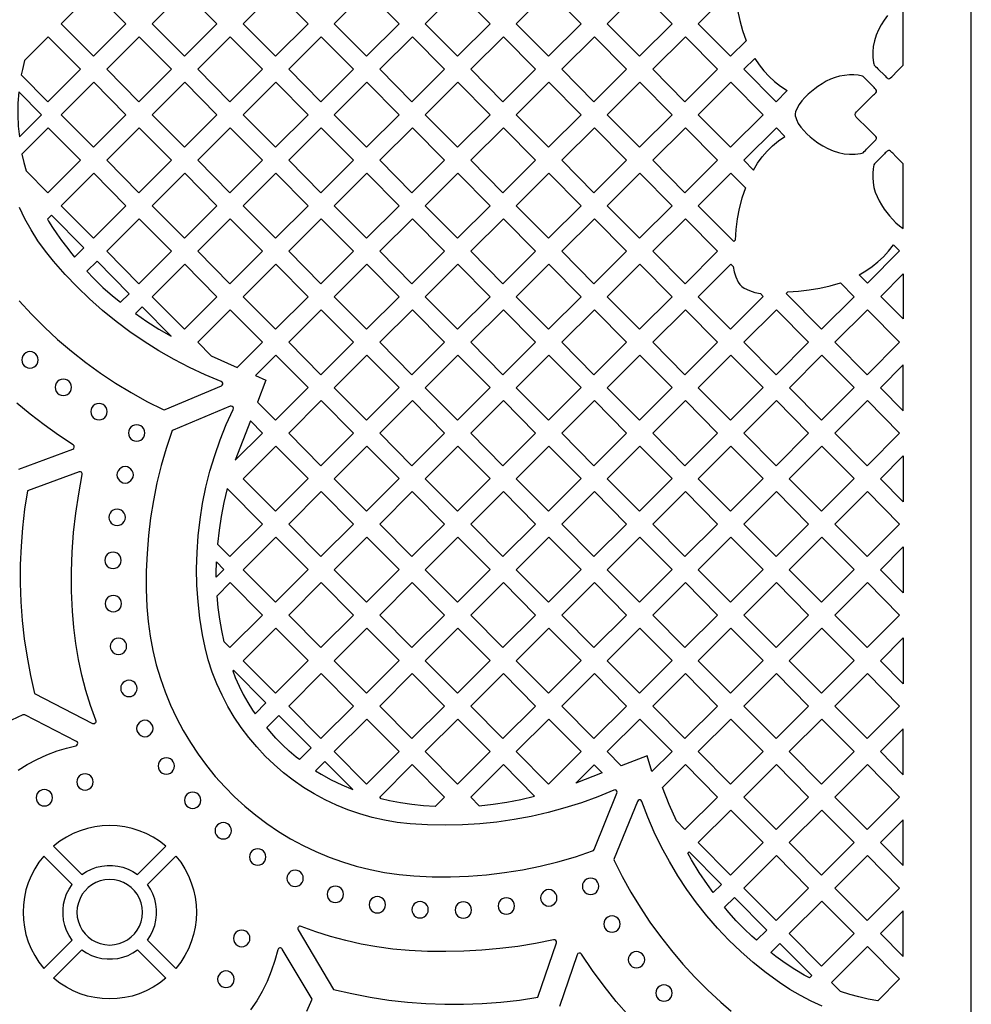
# Model space of a CAD drawing. Header units: millimetres. Extents: x -1176 to 822, y -1617 to -119.
# Tile 83 of 113: x 626 to 822, y -1379 to -1177. Entities that reach past the tile are written whole.
import ezdxf

# ---------------------------------------------------------------- set-up
doc = ezdxf.new("R2010")
doc.units = ezdxf.units.MM
doc.layers.add('pattern', color=5, linetype='Continuous')

msp = doc.modelspace()

# ---------------------------------------------------------------- linework, layer by layer
at = {"layer": 'pattern'}
for points in [[(-1176, -1616.8), (822, -1616.8), (822, -118.96), (-1176, -118.96)], [(641.6, -1184.05), (648.29, -1177.36), (641.68, -1170.68), (634.98, -1177.38)], [(660.38, -1170.68), (653.68, -1177.38), (660.3, -1184.05), (666.99, -1177.36)], [(685.7, -1177.36), (679.08, -1170.68), (672.39, -1177.38), (679, -1184.05)], [(697.78, -1170.68), (691.09, -1177.38), (697.71, -1184.05), (704.4, -1177.36)], [(716.49, -1170.68), (723.1, -1177.36), (716.41, -1184.05), (709.79, -1177.37)], [(741.8, -1177.35), (735.19, -1170.68), (728.5, -1177.37), (735.11, -1184.05)], [(753.89, -1170.68), (747.19, -1177.37), (753.81, -1184.05), (760.5, -1177.35)], [(773.53, -1170.25), (773.68, -1172.44), (773.97, -1174.58), (774.41, -1176.69), (774.99, -1178.77), (775.72, -1180.84), (772.51, -1184.05), (765.9, -1177.37), (773.27, -1170)], [(627.01, -1186.73), (626.88, -1187.29), (626.74, -1187.85), (632.25, -1193.4), (638.94, -1186.7), (632.33, -1180.03), (627.44, -1184.91), (627.28, -1185.53)], [(650.95, -1193.4), (657.64, -1186.71), (651.03, -1180.03), (644.33, -1186.72)], [(669.73, -1180.03), (663.04, -1186.72), (669.65, -1193.4), (676.35, -1186.71)], [(688.35, -1193.4), (695.05, -1186.71), (688.43, -1180.03), (681.74, -1186.72)], [(707.14, -1180.03), (700.44, -1186.72), (707.06, -1193.4), (713.75, -1186.71)], [(725.84, -1180.03), (732.45, -1186.71), (725.76, -1193.4), (719.15, -1186.72)], [(751.15, -1186.7), (744.54, -1180.03), (737.85, -1186.72), (744.46, -1193.4)], [(769.86, -1186.7), (763.24, -1180.03), (756.55, -1186.72), (763.16, -1193.39)], [(784.14, -1191.11), (781.87, -1193.39), (775.25, -1186.72), (777.48, -1184.49), (778.39, -1185.82), (779.37, -1187.05), (780.43, -1188.18), (781.57, -1189.23), (782.81, -1190.21)], [(641.68, -1189.38), (634.98, -1196.07), (641.6, -1202.75), (648.29, -1196.05)], [(660.38, -1189.38), (653.68, -1196.07), (660.3, -1202.75), (666.99, -1196.05)], [(685.7, -1196.05), (679.08, -1189.38), (672.39, -1196.07), (679, -1202.75)], [(704.4, -1196.05), (697.78, -1189.38), (691.09, -1196.07), (697.71, -1202.75)], [(716.49, -1189.38), (709.79, -1196.07), (716.41, -1202.75), (723.1, -1196.05)], [(735.19, -1189.38), (741.81, -1196.05), (735.11, -1202.75), (728.5, -1196.07)], [(760.51, -1196.05), (753.89, -1189.38), (747.2, -1196.07), (753.81, -1202.75)], [(772.59, -1189.38), (779.21, -1196.05), (772.51, -1202.74), (765.9, -1196.07)], [(798.35, -1196.54), (798.17, -1196.29), (798.12, -1196.03), (798.21, -1195.73), (798.38, -1195.47), (798.59, -1195.27), (798.8, -1195.08), (800.05, -1193.84), (801.31, -1192.6), (801.93, -1191.98), (802.1, -1191.84), (802.26, -1191.7), (802.41, -1191.54), (802.51, -1191.32), (802.5, -1191.09), (802.38, -1190.86), (802.2, -1190.64), (802.01, -1190.46), (801.87, -1190.32), (800.98, -1189.43), (800.09, -1188.53), (799.95, -1188.38), (799.8, -1188.23), (799.61, -1188.13), (798.74, -1187.94), (797.87, -1187.87), (796.99, -1187.87), (795.94, -1187.96), (794.94, -1188.13), (793.99, -1188.4), (793.08, -1188.75), (792.2, -1189.18), (791.33, -1189.68), (790.46, -1190.25), (789.82, -1190.72), (789.15, -1191.25), (788.47, -1191.85), (787.8, -1192.5), (787.19, -1193.19), (786.65, -1193.93), (786.21, -1194.69), (785.9, -1195.47), (785.82, -1195.88), (785.83, -1196.27), (785.92, -1196.65), (786.06, -1197.04), (786.45, -1197.83), (786.97, -1198.59), (787.57, -1199.31), (788.22, -1199.97), (788.89, -1200.59), (789.55, -1201.13), (790.48, -1201.81), (791.47, -1202.45), (792.51, -1203.01), (793.6, -1203.48), (794.72, -1203.85), (795.86, -1204.08), (796.99, -1204.19), (798.11, -1204.16), (799.23, -1204.01), (799.49, -1203.96), (799.75, -1203.86), (800.01, -1203.63), (800.25, -1203.38), (800.49, -1203.13), (801.96, -1201.65), (802.18, -1201.42), (802.36, -1201.23), (802.48, -1201.07), (802.53, -1200.91), (802.49, -1200.73), (802.35, -1200.52), (802.11, -1200.26), (800.86, -1199.02)], [(626.38, -1200.63), (630.95, -1196.06), (626.26, -1191.32), (626.09, -1193.71), (626.05, -1196.07), (626.15, -1198.38)], [(632.32, -1198.73), (626.92, -1204.13), (627.31, -1205.86), (627.8, -1207.61), (632.25, -1212.1), (638.94, -1205.4)], [(651.03, -1198.73), (644.33, -1205.42), (650.95, -1212.1), (657.64, -1205.4)], [(663.04, -1205.42), (669.65, -1212.1), (676.34, -1205.4), (669.73, -1198.73)], [(695.05, -1205.4), (688.43, -1198.73), (681.74, -1205.42), (688.35, -1212.1)], [(713.75, -1205.4), (707.14, -1198.73), (700.44, -1205.42), (707.06, -1212.1)], [(725.84, -1198.73), (719.14, -1205.42), (725.76, -1212.1), (732.45, -1205.4)], [(744.54, -1198.73), (751.16, -1205.4), (744.46, -1212.1), (737.85, -1205.42)], [(756.55, -1205.42), (763.24, -1198.73), (769.86, -1205.4), (763.16, -1212.09)], [(777.24, -1207.43), (778.09, -1206.03), (779.01, -1204.74), (780.03, -1203.55), (781.14, -1202.45), (782.36, -1201.44), (783.71, -1200.5), (781.94, -1198.73), (775.25, -1205.42)], [(808, -1206.17), (807.71, -1205.87), (806.47, -1204.62), (805.85, -1203.99), (805.7, -1203.83), (805.56, -1203.67), (805.4, -1203.52), (805.19, -1203.42), (804.96, -1203.43), (804.73, -1203.55), (804.51, -1203.73), (804.32, -1203.92), (804.19, -1204.06), (803.29, -1204.95), (802.4, -1205.84), (802.24, -1205.98), (802.1, -1206.13), (802, -1206.32), (801.81, -1207.19), (801.74, -1208.06), (801.74, -1208.94), (801.82, -1209.99), (802, -1210.99), (802.27, -1211.94), (802.62, -1212.85), (803.05, -1213.73), (803.55, -1214.6), (804.12, -1215.47), (804.61, -1216.14), (805.17, -1216.84), (805.8, -1217.55), (806.49, -1218.24), (807.22, -1218.87), (808, -1219.41)], [(641.6, -1221.44), (648.29, -1214.75), (641.67, -1208.08), (634.98, -1214.77)], [(660.3, -1221.44), (666.99, -1214.75), (660.38, -1208.08), (653.68, -1214.77)], [(672.39, -1214.77), (679, -1221.44), (685.7, -1214.75), (679.08, -1208.08)], [(697.78, -1208.08), (691.09, -1214.77), (697.71, -1221.44), (704.4, -1214.75)], [(723.1, -1214.75), (716.49, -1208.08), (709.79, -1214.77), (716.41, -1221.44)], [(735.19, -1208.08), (728.5, -1214.77), (735.11, -1221.44), (741.81, -1214.75)], [(747.2, -1214.77), (753.89, -1208.08), (760.51, -1214.75), (753.81, -1221.45)], [(775.59, -1211.1), (774.87, -1213.2), (774.31, -1215.32), (773.89, -1217.45), (773.61, -1219.62), (773.48, -1221.84), (773.19, -1222.13), (765.9, -1214.77), (772.59, -1208.07)], [(632.98, -1216.73), (632.17, -1217.54), (632.4, -1217.93), (633.2, -1219.21), (634.08, -1220.53), (635.04, -1221.89), (636.04, -1223.23), (637.15, -1224.67), (637.7, -1225.33), (639.61, -1223.42)], [(651.03, -1217.43), (644.33, -1224.12), (650.95, -1230.79), (657.64, -1224.1)], [(669.73, -1217.43), (663.04, -1224.12), (669.65, -1230.79), (676.34, -1224.1)], [(695.05, -1224.1), (688.43, -1217.43), (681.74, -1224.12), (688.35, -1230.79)], [(707.14, -1217.43), (700.44, -1224.12), (707.06, -1230.79), (713.75, -1224.1)], [(732.45, -1224.1), (725.84, -1217.43), (719.14, -1224.12), (725.76, -1230.79)], [(744.54, -1217.43), (737.85, -1224.12), (744.46, -1230.79), (751.16, -1224.1)], [(763.24, -1217.43), (769.86, -1224.1), (763.17, -1230.79), (756.55, -1224.12)], [(798.95, -1228.99), (800.33, -1228.17), (801.62, -1227.27), (802.82, -1226.3), (803.94, -1225.23), (804.99, -1224.07), (805.98, -1222.81), (807.22, -1224.06), (800.65, -1230.7)], [(642.34, -1226.17), (640.26, -1228.24), (641.68, -1229.73), (643.55, -1231.53), (645.54, -1233.28), (647.19, -1234.61), (648.95, -1232.85)], [(660.38, -1226.78), (653.68, -1233.47), (660.3, -1240.14), (666.99, -1233.45)], [(679.08, -1226.78), (672.39, -1233.47), (679, -1240.14), (685.7, -1233.45)], [(691.09, -1233.47), (697.71, -1240.14), (704.4, -1233.45), (697.78, -1226.78)], [(716.49, -1226.78), (709.79, -1233.47), (716.41, -1240.14), (723.1, -1233.45)], [(728.5, -1233.47), (735.11, -1240.14), (741.81, -1233.45), (735.19, -1226.78)], [(760.51, -1233.45), (753.89, -1226.78), (747.2, -1233.47), (753.81, -1240.14)], [(773.04, -1227.22), (773.28, -1228.33), (773.62, -1229.4), (774.09, -1230.44), (774.41, -1230.96), (774.82, -1231.37), (775.33, -1231.7), (776.41, -1232.19), (777.53, -1232.57), (778.69, -1232.83), (779.25, -1233.41), (772.52, -1240.14), (765.9, -1233.47), (772.6, -1226.77)], [(808, -1228.78), (808, -1238.03), (803.39, -1233.38)], [(784.3, -1232.47), (786.51, -1232.32), (788.69, -1232.06), (790.85, -1231.69), (792.99, -1231.22), (795.12, -1230.63), (797.91, -1233.45), (791.22, -1240.14), (783.95, -1232.81)], [(657.61, -1241.58), (651.61, -1235.53), (650.23, -1236.92), (652.6, -1238.55), (655.06, -1240.1)], [(669.73, -1236.12), (663.04, -1242.82), (665.77, -1245.58), (671.15, -1247.99), (676.34, -1242.8)], [(681.74, -1242.82), (688.35, -1249.49), (695.05, -1242.8), (688.43, -1236.12)], [(707.06, -1249.49), (713.75, -1242.8), (707.14, -1236.12), (700.44, -1242.82)], [(732.45, -1242.8), (725.84, -1236.12), (719.14, -1242.82), (725.76, -1249.49)], [(744.46, -1249.49), (751.16, -1242.8), (744.54, -1236.12), (737.85, -1242.82)], [(763.24, -1236.12), (756.55, -1242.82), (763.16, -1249.49), (769.86, -1242.8)], [(781.95, -1236.12), (788.56, -1242.8), (781.87, -1249.49), (775.25, -1242.82)], [(800.57, -1249.49), (807.26, -1242.8), (800.65, -1236.12), (793.96, -1242.82)], [(626.87, -1246.44), (626.93, -1246.89), (627.1, -1247.29), (627.36, -1247.63), (627.71, -1247.89), (628.11, -1248.06), (628.56, -1248.12), (629.01, -1248.06), (629.41, -1247.89), (629.75, -1247.63), (630.01, -1247.29), (630.18, -1246.89), (630.24, -1246.44), (630.18, -1245.99), (630.01, -1245.59), (629.75, -1245.25), (629.41, -1244.98), (629.01, -1244.81), (628.56, -1244.75), (628.11, -1244.81), (627.71, -1244.98), (627.36, -1245.25), (627.1, -1245.59), (626.93, -1245.99)], [(679, -1258.84), (685.7, -1252.15), (679.08, -1245.47), (674.89, -1249.66), (677.06, -1250.63), (675.33, -1255.14)], [(697.71, -1258.84), (704.4, -1252.15), (697.78, -1245.47), (691.09, -1252.16)], [(716.49, -1245.47), (709.79, -1252.16), (716.41, -1258.84), (723.1, -1252.15)], [(741.81, -1252.15), (735.19, -1245.47), (728.5, -1252.16), (735.11, -1258.84)], [(753.89, -1245.47), (747.2, -1252.16), (753.81, -1258.84), (760.51, -1252.15)], [(779.21, -1252.15), (772.6, -1245.47), (765.9, -1252.16), (772.52, -1258.84)], [(784.61, -1252.16), (791.3, -1245.47), (797.91, -1252.15), (791.22, -1258.84)], [(808, -1256.9), (808, -1247.48), (803.31, -1252.16)], [(633.72, -1252.08), (633.78, -1252.53), (633.95, -1252.93), (634.22, -1253.27), (634.56, -1253.53), (634.96, -1253.7), (635.41, -1253.76), (635.86, -1253.7), (636.26, -1253.53), (636.6, -1253.27), (636.86, -1252.93), (637.03, -1252.53), (637.09, -1252.08), (637.03, -1251.63), (636.86, -1251.23), (636.6, -1250.89), (636.26, -1250.62), (635.86, -1250.45), (635.41, -1250.39), (634.96, -1250.45), (634.56, -1250.62), (634.22, -1250.89), (633.95, -1251.23), (633.78, -1251.63)], [(641.07, -1257.08), (641.13, -1257.53), (641.3, -1257.93), (641.56, -1258.27), (641.9, -1258.53), (642.3, -1258.7), (642.75, -1258.76), (643.2, -1258.7), (643.6, -1258.53), (643.94, -1258.27), (644.2, -1257.93), (644.37, -1257.53), (644.43, -1257.08), (644.37, -1256.63), (644.2, -1256.23), (643.94, -1255.89), (643.6, -1255.62), (643.2, -1255.45), (642.75, -1255.39), (642.3, -1255.45), (641.9, -1255.62), (641.56, -1255.89), (641.3, -1256.23), (641.13, -1256.63)], [(707.47, -1352.5), (711.21, -1352.67), (714.95, -1352.68), (718.68, -1352.55), (722.39, -1352.26), (726.09, -1351.82), (729.77, -1351.23), (733.43, -1350.49), (737.05, -1349.6), (740.64, -1348.56), (744.19, -1347.37), (744.36, -1347.27), (744.47, -1347.1), (749.18, -1335.49), (749.22, -1335.25), (749.14, -1335.05), (748.99, -1334.89), (748.78, -1334.83), (748.54, -1334.86), (745.23, -1336.22), (741.87, -1337.45), (738.46, -1338.53), (735.02, -1339.46), (731.55, -1340.26), (728.05, -1340.91), (724.52, -1341.42), (720.98, -1341.79), (717.42, -1342.01), (713.85, -1342.08), (710.28, -1342.01), (706.7, -1341.79), (704.04, -1341.5), (701.43, -1341.06), (698.87, -1340.48), (696.36, -1339.77), (693.91, -1338.92), (691.52, -1337.95), (689.2, -1336.85), (686.95, -1335.63), (684.77, -1334.29), (682.67, -1332.84), (680.66, -1331.29), (678.73, -1329.62), (676.89, -1327.86), (675.15, -1326), (673.51, -1324.05), (671.98, -1322.01), (670.55, -1319.88), (669.24, -1317.67), (668.05, -1315.38), (666.97, -1313.02), (666.03, -1310.59), (665.21, -1308.09), (664.53, -1305.54), (663.99, -1302.92), (663.47, -1299.54), (663.1, -1296.16), (662.88, -1292.77), (662.81, -1289.38), (662.9, -1286), (663.13, -1282.63), (663.51, -1279.27), (664.04, -1275.93), (664.72, -1272.62), (665.55, -1269.33), (666.52, -1266.09), (667.64, -1262.88), (668.9, -1259.72), (670.31, -1256.61), (670.36, -1256.37), (670.29, -1256.15), (670.14, -1255.99), (669.93, -1255.92), (669.69, -1255.95), (657.96, -1260.86), (657.79, -1260.97), (657.69, -1261.15), (656.54, -1264.63), (655.53, -1268.16), (654.66, -1271.72), (653.94, -1275.31), (653.35, -1278.92), (652.92, -1282.55), (652.62, -1286.2), (652.47, -1289.86), (652.46, -1293.53), (652.6, -1297.2), (652.86, -1300.24), (653.27, -1303.24), (653.82, -1306.18), (654.52, -1309.08), (655.36, -1311.91), (656.34, -1314.69), (657.45, -1317.4), (658.68, -1320.03), (660.04, -1322.6), (661.52, -1325.09), (663.12, -1327.49), (664.83, -1329.82), (666.65, -1332.05), (668.58, -1334.19), (670.61, -1336.23), (672.73, -1338.17), (674.95, -1340.01), (677.26, -1341.74), (679.65, -1343.36), (682.13, -1344.86), (684.68, -1346.24), (687.31, -1347.5), (690.01, -1348.63), (692.78, -1349.62), (695.61, -1350.49), (698.49, -1351.21), (701.44, -1351.79), (704.43, -1352.22)], [(688.43, -1254.82), (681.74, -1261.51), (688.35, -1268.19), (695.05, -1261.5)], [(713.75, -1261.5), (707.14, -1254.82), (700.44, -1261.51), (707.05, -1268.19)], [(725.76, -1268.19), (732.45, -1261.5), (725.84, -1254.82), (719.14, -1261.51)], [(751.15, -1261.5), (744.54, -1254.82), (737.85, -1261.51), (744.46, -1268.19)], [(763.24, -1254.82), (756.55, -1261.51), (763.16, -1268.19), (769.86, -1261.5)], [(781.95, -1254.82), (775.25, -1261.51), (781.87, -1268.19), (788.56, -1261.5)], [(800.65, -1254.82), (807.27, -1261.5), (800.57, -1268.19), (793.96, -1261.51)], [(648.8, -1261.45), (648.86, -1261.9), (649.03, -1262.3), (649.3, -1262.64), (649.64, -1262.91), (650.04, -1263.08), (650.49, -1263.14), (650.94, -1263.08), (651.34, -1262.91), (651.68, -1262.64), (651.94, -1262.3), (652.11, -1261.9), (652.17, -1261.45), (652.11, -1261), (651.94, -1260.6), (651.68, -1260.26), (651.34, -1260), (650.94, -1259.83), (650.49, -1259.77), (650.04, -1259.83), (649.64, -1260), (649.3, -1260.26), (649.03, -1260.6), (648.86, -1261)], [(670.76, -1267.08), (676.35, -1261.49), (673.86, -1258.99)], [(679.08, -1264.17), (685.7, -1270.84), (679, -1277.54), (672.39, -1270.86)], [(704.4, -1270.84), (697.78, -1264.17), (691.09, -1270.86), (697.71, -1277.54)], [(723.1, -1270.84), (716.49, -1264.17), (709.79, -1270.86), (716.41, -1277.54)], [(735.11, -1277.54), (741.8, -1270.84), (735.19, -1264.17), (728.5, -1270.86)], [(747.2, -1270.86), (753.81, -1277.54), (760.51, -1270.84), (753.89, -1264.17)], [(779.21, -1270.84), (772.6, -1264.17), (765.9, -1270.86), (772.52, -1277.54)], [(797.91, -1270.84), (791.3, -1264.17), (784.6, -1270.86), (791.22, -1277.54)], [(808, -1266.17), (808, -1275.59), (803.31, -1270.86)], [(646.44, -1270.07), (646.5, -1270.52), (646.67, -1270.92), (646.93, -1271.26), (647.27, -1271.53), (647.67, -1271.7), (648.12, -1271.76), (648.57, -1271.7), (648.97, -1271.53), (649.31, -1271.26), (649.58, -1270.92), (649.75, -1270.52), (649.81, -1270.07), (649.75, -1269.62), (649.58, -1269.22), (649.31, -1268.88), (648.97, -1268.61), (648.57, -1268.44), (648.12, -1268.38), (647.67, -1268.44), (647.27, -1268.61), (646.93, -1268.88), (646.67, -1269.22), (646.5, -1269.62)], [(667.1, -1284.31), (669.65, -1286.88), (676.34, -1280.19), (669.1, -1272.88), (668.42, -1275.76), (667.86, -1278.62), (667.42, -1281.47)], [(688.43, -1273.52), (681.74, -1280.21), (688.35, -1286.88), (695.05, -1280.19)], [(707.05, -1286.88), (713.75, -1280.19), (707.13, -1273.52), (700.44, -1280.21)], [(732.45, -1280.19), (725.84, -1273.52), (719.14, -1280.21), (725.76, -1286.88)], [(744.46, -1286.88), (751.15, -1280.19), (744.54, -1273.52), (737.85, -1280.21)], [(769.86, -1280.19), (763.24, -1273.52), (756.55, -1280.21), (763.16, -1286.88)], [(788.56, -1280.19), (781.95, -1273.52), (775.25, -1280.21), (781.87, -1286.88)], [(800.65, -1273.52), (793.95, -1280.21), (800.57, -1286.88), (807.26, -1280.19)], [(644.79, -1278.8), (644.85, -1279.25), (645.02, -1279.65), (645.28, -1280), (645.63, -1280.26), (646.03, -1280.43), (646.48, -1280.49), (646.92, -1280.43), (647.33, -1280.26), (647.67, -1280), (647.93, -1279.65), (648.1, -1279.25), (648.16, -1278.8), (648.1, -1278.36), (647.93, -1277.95), (647.67, -1277.61), (647.33, -1277.35), (646.92, -1277.18), (646.48, -1277.12), (646.03, -1277.18), (645.63, -1277.35), (645.28, -1277.61), (645.02, -1277.95), (644.85, -1278.36)], [(685.7, -1289.54), (679.08, -1282.87), (672.39, -1289.56), (679, -1296.23)], [(704.4, -1289.54), (697.78, -1282.87), (691.09, -1289.56), (697.7, -1296.23)], [(723.1, -1289.54), (716.49, -1282.87), (709.79, -1289.56), (716.41, -1296.23)], [(735.19, -1282.87), (728.5, -1289.56), (735.11, -1296.23), (741.8, -1289.54)], [(753.89, -1282.87), (747.2, -1289.56), (753.81, -1296.23), (760.51, -1289.54)], [(765.9, -1289.56), (772.52, -1296.23), (779.21, -1289.54), (772.6, -1282.87)], [(791.22, -1296.23), (797.91, -1289.54), (791.3, -1282.87), (784.6, -1289.56)], [(808, -1284.87), (808, -1294.29), (803.31, -1289.56)], [(643.94, -1287.64), (644, -1288.08), (644.17, -1288.49), (644.43, -1288.83), (644.78, -1289.09), (645.18, -1289.26), (645.63, -1289.32), (646.07, -1289.26), (646.48, -1289.09), (646.82, -1288.83), (647.08, -1288.49), (647.25, -1288.08), (647.31, -1287.64), (647.25, -1287.19), (647.08, -1286.79), (646.82, -1286.44), (646.48, -1286.18), (646.07, -1286.01), (645.63, -1285.95), (645.18, -1286.01), (644.78, -1286.18), (644.43, -1286.44), (644.17, -1286.79), (644, -1287.19)], [(666.86, -1287.95), (668.4, -1289.5), (666.82, -1291.07), (666.82, -1290.33)], [(668.48, -1304.4), (667.97, -1302.05), (667.56, -1299.7), (667.23, -1297.33), (667, -1294.95), (669.73, -1292.22), (676.34, -1298.89), (669.66, -1305.57)], [(688.43, -1292.21), (681.74, -1298.91), (688.35, -1305.58), (695.05, -1298.89)], [(707.13, -1292.21), (700.44, -1298.91), (707.05, -1305.58), (713.75, -1298.89)], [(725.84, -1292.21), (719.14, -1298.91), (725.76, -1305.58), (732.45, -1298.89)], [(744.46, -1305.58), (751.15, -1298.89), (744.54, -1292.21), (737.85, -1298.91)], [(763.16, -1305.58), (769.86, -1298.89), (763.24, -1292.21), (756.55, -1298.91)], [(781.87, -1305.58), (788.56, -1298.89), (781.95, -1292.21), (775.25, -1298.91)], [(800.65, -1292.22), (807.27, -1298.89), (800.57, -1305.58), (793.96, -1298.91)], [(644.01, -1296.53), (644.07, -1296.98), (644.24, -1297.38), (644.5, -1297.72), (644.84, -1297.98), (645.24, -1298.15), (645.69, -1298.21), (646.14, -1298.15), (646.54, -1297.98), (646.88, -1297.72), (647.15, -1297.38), (647.32, -1296.98), (647.38, -1296.53), (647.32, -1296.08), (647.15, -1295.68), (646.88, -1295.34), (646.54, -1295.07), (646.14, -1294.9), (645.69, -1294.84), (645.24, -1294.9), (644.84, -1295.07), (644.5, -1295.34), (644.24, -1295.68), (644.07, -1296.08)], [(685.7, -1308.24), (679.08, -1301.56), (672.39, -1308.26), (679, -1314.93)], [(697.78, -1301.56), (691.09, -1308.26), (697.7, -1314.93), (704.4, -1308.24)], [(716.49, -1301.56), (709.79, -1308.26), (716.41, -1314.93), (723.1, -1308.24)], [(735.11, -1314.93), (741.8, -1308.24), (735.19, -1301.56), (728.5, -1308.26)], [(747.2, -1308.26), (753.81, -1314.93), (760.51, -1308.24), (753.89, -1301.56)], [(772.52, -1314.93), (779.21, -1308.24), (772.6, -1301.56), (765.9, -1308.26)], [(791.3, -1301.56), (797.91, -1308.24), (791.22, -1314.93), (784.6, -1308.26)], [(645.07, -1305.33), (645.13, -1305.78), (645.3, -1306.18), (645.56, -1306.52), (645.9, -1306.78), (646.3, -1306.95), (646.75, -1307.01), (647.2, -1306.95), (647.6, -1306.78), (647.94, -1306.52), (648.2, -1306.18), (648.37, -1305.78), (648.43, -1305.33), (648.37, -1304.88), (648.2, -1304.48), (647.94, -1304.14), (647.6, -1303.87), (647.2, -1303.7), (646.75, -1303.64), (646.3, -1303.7), (645.9, -1303.87), (645.56, -1304.14), (645.3, -1304.48), (645.13, -1304.88)], [(808, -1303.57), (808, -1312.99), (803.31, -1308.26)], [(674.83, -1319.18), (677.06, -1316.94), (670.38, -1310.2), (670.24, -1310.34), (670.76, -1311.71), (671.54, -1313.49), (672.4, -1315.22), (673.33, -1316.88), (674.32, -1318.46)], [(695.05, -1317.59), (688.43, -1310.91), (681.74, -1317.6), (688.35, -1324.28)], [(713.75, -1317.59), (707.13, -1310.91), (700.44, -1317.61), (707.05, -1324.28)], [(719.14, -1317.61), (725.84, -1310.91), (732.45, -1317.59), (725.76, -1324.28)], [(751.15, -1317.59), (744.54, -1310.91), (737.85, -1317.61), (744.46, -1324.28)], [(763.24, -1310.91), (756.55, -1317.61), (763.16, -1324.28), (769.86, -1317.59)], [(788.56, -1317.59), (781.87, -1324.28), (775.25, -1317.61), (781.95, -1310.91)], [(793.96, -1317.61), (800.65, -1310.91), (807.27, -1317.59), (800.57, -1324.28)], [(647.2, -1313.96), (647.26, -1314.41), (647.43, -1314.81), (647.7, -1315.15), (648.04, -1315.42), (648.44, -1315.59), (648.89, -1315.65), (649.34, -1315.59), (649.74, -1315.42), (650.08, -1315.15), (650.34, -1314.81), (650.51, -1314.41), (650.57, -1313.96), (650.51, -1313.51), (650.34, -1313.11), (650.08, -1312.77), (649.74, -1312.51), (649.34, -1312.34), (648.89, -1312.28), (648.44, -1312.34), (648.04, -1312.51), (647.7, -1312.77), (647.43, -1313.11), (647.26, -1313.51)], [(650.48, -1322.2), (650.54, -1322.65), (650.71, -1323.05), (650.97, -1323.39), (651.31, -1323.66), (651.72, -1323.83), (652.16, -1323.89), (652.61, -1323.83), (653.01, -1323.66), (653.36, -1323.39), (653.62, -1323.05), (653.79, -1322.65), (653.85, -1322.2), (653.79, -1321.75), (653.62, -1321.35), (653.36, -1321.01), (653.01, -1320.75), (652.61, -1320.58), (652.16, -1320.52), (651.72, -1320.58), (651.31, -1320.75), (650.97, -1321.01), (650.71, -1321.35), (650.54, -1321.75)], [(679.11, -1324.2), (677.86, -1322.78), (677.24, -1322.02), (679.72, -1319.54), (686.33, -1326.2), (683.94, -1328.58), (683.25, -1328.07), (681.8, -1326.85), (680.42, -1325.56)], [(697.78, -1320.26), (691.09, -1326.95), (697.7, -1333.63), (704.4, -1326.94)], [(716.49, -1320.26), (723.1, -1326.94), (716.41, -1333.63), (709.79, -1326.95)], [(728.5, -1326.95), (735.11, -1333.63), (741.8, -1326.93), (735.19, -1320.26)], [(753.89, -1320.26), (760.51, -1326.93), (756.37, -1331.07), (755.36, -1327.8), (750.05, -1329.84), (747.2, -1326.95)], [(772.6, -1320.26), (779.21, -1326.94), (772.51, -1333.63), (765.9, -1326.95)], [(797.91, -1326.94), (791.22, -1333.63), (784.6, -1326.95), (791.3, -1320.26)], [(808, -1331.69), (808, -1322.26), (803.31, -1326.95)], [(654.88, -1329.9), (654.94, -1330.35), (655.11, -1330.75), (655.38, -1331.09), (655.72, -1331.36), (656.12, -1331.53), (656.57, -1331.59), (657.02, -1331.53), (657.42, -1331.36), (657.76, -1331.09), (658.02, -1330.75), (658.19, -1330.35), (658.25, -1329.9), (658.19, -1329.45), (658.02, -1329.05), (657.76, -1328.71), (657.42, -1328.45), (657.02, -1328.28), (656.57, -1328.22), (656.12, -1328.28), (655.72, -1328.45), (655.38, -1328.71), (655.11, -1329.05), (654.94, -1329.45)], [(689.15, -1328.97), (687.26, -1330.87), (688.38, -1331.58), (690.48, -1332.74), (692.65, -1333.8), (694.89, -1334.75)], [(638.19, -1333.18), (638.25, -1333.62), (638.42, -1334.03), (638.69, -1334.37), (639.03, -1334.63), (639.43, -1334.8), (639.88, -1334.86), (640.33, -1334.8), (640.73, -1334.63), (641.07, -1334.37), (641.33, -1334.03), (641.5, -1333.62), (641.56, -1333.18), (641.5, -1332.73), (641.33, -1332.32), (641.07, -1331.98), (640.73, -1331.72), (640.33, -1331.55), (639.88, -1331.49), (639.43, -1331.55), (639.03, -1331.72), (638.69, -1331.98), (638.42, -1332.32), (638.25, -1332.73)], [(702.46, -1337.05), (700.75, -1336.63), (700.43, -1336.31), (707.13, -1329.61), (713.75, -1336.28), (711.82, -1338.21), (709.4, -1338.09), (707.04, -1337.85), (704.72, -1337.5)], [(732.26, -1336.09), (725.84, -1329.61), (719.14, -1336.3), (720.89, -1338.06), (723.71, -1337.76), (726.55, -1337.32), (729.4, -1336.76)], [(746.16, -1331.33), (740.75, -1333.4), (744.5, -1329.65)], [(761.4, -1341.2), (759.9, -1337.8), (758.53, -1334.32), (763.24, -1329.61), (769.86, -1336.28), (763.16, -1342.98)], [(788.56, -1336.28), (781.87, -1342.98), (775.25, -1336.3), (781.95, -1329.61)], [(800.57, -1342.98), (807.26, -1336.28), (800.65, -1329.61), (793.95, -1336.3)], [(629.82, -1336.43), (629.88, -1336.88), (630.05, -1337.28), (630.32, -1337.62), (630.66, -1337.89), (631.06, -1338.06), (631.51, -1338.12), (631.96, -1338.06), (632.36, -1337.89), (632.7, -1337.62), (632.96, -1337.28), (633.13, -1336.88), (633.19, -1336.43), (633.13, -1335.98), (632.96, -1335.58), (632.7, -1335.24), (632.36, -1334.98), (631.96, -1334.81), (631.51, -1334.75), (631.06, -1334.81), (630.66, -1334.98), (630.32, -1335.24), (630.05, -1335.58), (629.88, -1335.98)], [(660.32, -1336.94), (660.38, -1337.39), (660.55, -1337.79), (660.81, -1338.13), (661.15, -1338.4), (661.56, -1338.57), (662.01, -1338.63), (662.45, -1338.57), (662.85, -1338.4), (663.2, -1338.13), (663.46, -1337.79), (663.63, -1337.39), (663.69, -1336.94), (663.63, -1336.49), (663.46, -1336.09), (663.2, -1335.75), (662.85, -1335.49), (662.45, -1335.32), (662.01, -1335.26), (661.56, -1335.32), (661.15, -1335.49), (660.81, -1335.75), (660.55, -1336.09), (660.38, -1336.49)], [(779.21, -1345.63), (772.6, -1338.96), (765.9, -1345.65), (772.51, -1352.33)], [(791.3, -1338.96), (784.6, -1345.65), (791.22, -1352.33), (797.91, -1345.63)], [(666.59, -1343.22), (666.65, -1343.67), (666.83, -1344.07), (667.09, -1344.41), (667.43, -1344.67), (667.83, -1344.84), (668.28, -1344.9), (668.73, -1344.84), (669.13, -1344.67), (669.47, -1344.41), (669.73, -1344.07), (669.9, -1343.67), (669.96, -1343.22), (669.9, -1342.77), (669.73, -1342.37), (669.47, -1342.03), (669.13, -1341.76), (668.73, -1341.59), (668.28, -1341.53), (667.83, -1341.59), (667.43, -1341.76), (667.09, -1342.03), (666.83, -1342.37), (666.65, -1342.77)], [(808, -1350.38), (808, -1340.96), (803.31, -1345.65)], [(633.43, -1346.38), (639.25, -1352.2), (640.21, -1351.58), (641.21, -1351.08), (642.25, -1350.71), (643.33, -1350.46), (644.41, -1350.34), (645.51, -1350.34), (646.6, -1350.46), (647.67, -1350.71), (648.71, -1351.08), (649.72, -1351.58), (650.67, -1352.2), (656.5, -1346.38), (655.21, -1345.38), (653.87, -1344.52), (652.47, -1343.79), (651.02, -1343.2), (649.54, -1342.73), (648.03, -1342.4), (646.5, -1342.2), (644.96, -1342.14), (643.42, -1342.2), (641.89, -1342.4), (640.38, -1342.73), (638.9, -1343.2), (637.46, -1343.79), (636.05, -1344.52), (634.71, -1345.38)], [(673.65, -1348.6), (673.71, -1349.05), (673.88, -1349.45), (674.14, -1349.79), (674.48, -1350.06), (674.88, -1350.23), (675.33, -1350.29), (675.78, -1350.23), (676.18, -1350.06), (676.52, -1349.79), (676.79, -1349.45), (676.96, -1349.05), (677.02, -1348.6), (676.96, -1348.15), (676.79, -1347.75), (676.52, -1347.41), (676.18, -1347.15), (675.78, -1346.98), (675.33, -1346.92), (674.88, -1346.98), (674.48, -1347.15), (674.14, -1347.41), (673.88, -1347.75), (673.71, -1348.15)], [(766.1, -1351.79), (764.51, -1349.19), (763.73, -1347.81), (764, -1347.53), (770.64, -1354.23), (768.95, -1355.91), (767.77, -1354.29)], [(637.21, -1354.24), (631.38, -1348.42), (630.39, -1349.7), (629.53, -1351.05), (628.8, -1352.45), (628.2, -1353.89), (627.74, -1355.38), (627.41, -1356.89), (627.21, -1358.42), (627.14, -1359.95), (627.21, -1361.49), (627.41, -1363.02), (627.74, -1364.53), (628.2, -1366.01), (628.8, -1367.46), (629.53, -1368.86), (630.39, -1370.21), (631.38, -1371.49), (637.21, -1365.67), (636.59, -1364.71), (636.09, -1363.71), (635.72, -1362.66), (635.47, -1361.59), (635.35, -1360.5), (635.35, -1359.41), (635.47, -1358.32), (635.72, -1357.25), (636.09, -1356.2), (636.59, -1355.2)], [(652.72, -1365.67), (653.34, -1364.71), (653.83, -1363.71), (654.2, -1362.66), (654.45, -1361.59), (654.58, -1360.5), (654.58, -1359.41), (654.45, -1358.32), (654.2, -1357.25), (653.83, -1356.2), (653.34, -1355.2), (652.72, -1354.24), (658.54, -1348.42), (659.53, -1349.7), (660.39, -1351.05), (661.12, -1352.45), (661.72, -1353.89), (662.18, -1355.38), (662.51, -1356.89), (662.71, -1358.42), (662.78, -1359.95), (662.71, -1361.49), (662.51, -1363.02), (662.18, -1364.53), (661.72, -1366.01), (661.12, -1367.46), (660.39, -1368.86), (659.53, -1370.21), (658.54, -1371.49)], [(788.56, -1354.98), (781.95, -1348.31), (775.25, -1355), (781.87, -1361.67)], [(800.65, -1348.31), (793.95, -1355), (800.57, -1361.67), (807.26, -1354.98)], [(681.36, -1353), (681.42, -1353.45), (681.59, -1353.85), (681.86, -1354.19), (682.2, -1354.45), (682.6, -1354.62), (683.05, -1354.68), (683.5, -1354.62), (683.9, -1354.45), (684.24, -1354.19), (684.5, -1353.85), (684.67, -1353.45), (684.73, -1353), (684.67, -1352.55), (684.5, -1352.15), (684.24, -1351.81), (683.9, -1351.54), (683.5, -1351.37), (683.05, -1351.31), (682.6, -1351.37), (682.2, -1351.54), (681.86, -1351.81), (681.59, -1352.15), (681.42, -1352.55)], [(638.22, -1359.95), (638.29, -1360.95), (638.51, -1361.9), (638.85, -1362.8), (639.31, -1363.63), (639.87, -1364.38), (640.54, -1365.04), (641.29, -1365.61), (642.12, -1366.07), (643.01, -1366.41), (643.97, -1366.62), (644.96, -1366.7), (645.96, -1366.62), (646.91, -1366.41), (647.8, -1366.07), (648.63, -1365.61), (649.38, -1365.04), (650.05, -1364.38), (650.62, -1363.63), (651.08, -1362.8), (651.42, -1361.9), (651.63, -1360.95), (651.7, -1359.95), (651.63, -1358.96), (651.42, -1358.01), (651.08, -1357.11), (650.62, -1356.28), (650.05, -1355.53), (649.38, -1354.87), (648.63, -1354.3), (647.8, -1353.84), (646.91, -1353.5), (645.96, -1353.29), (644.96, -1353.21), (643.97, -1353.29), (643.01, -1353.5), (642.12, -1353.84), (641.29, -1354.3), (640.54, -1354.87), (639.87, -1355.53), (639.31, -1356.28), (638.85, -1357.11), (638.51, -1358.01), (638.29, -1358.96)], [(742.07, -1354.63), (742.13, -1355.08), (742.3, -1355.48), (742.56, -1355.82), (742.91, -1356.08), (743.31, -1356.25), (743.76, -1356.31), (744.2, -1356.25), (744.61, -1356.08), (744.95, -1355.82), (745.21, -1355.48), (745.38, -1355.08), (745.44, -1354.63), (745.38, -1354.18), (745.21, -1353.78), (744.95, -1353.44), (744.61, -1353.17), (744.2, -1353), (743.76, -1352.94), (743.31, -1353), (742.91, -1353.17), (742.56, -1353.44), (742.3, -1353.78), (742.13, -1354.18)], [(689.61, -1356.27), (689.67, -1356.72), (689.84, -1357.12), (690.1, -1357.46), (690.45, -1357.73), (690.85, -1357.9), (691.3, -1357.96), (691.74, -1357.9), (692.15, -1357.73), (692.49, -1357.46), (692.75, -1357.12), (692.92, -1356.72), (692.98, -1356.27), (692.92, -1355.82), (692.75, -1355.42), (692.49, -1355.08), (692.15, -1354.82), (691.74, -1354.65), (691.3, -1354.59), (690.85, -1354.65), (690.45, -1354.82), (690.1, -1355.08), (689.84, -1355.42), (689.67, -1355.82)], [(733.49, -1357), (733.55, -1357.45), (733.72, -1357.86), (733.99, -1358.2), (734.33, -1358.46), (734.73, -1358.63), (735.18, -1358.69), (735.63, -1358.63), (736.03, -1358.46), (736.37, -1358.2), (736.63, -1357.86), (736.8, -1357.45), (736.86, -1357), (736.8, -1356.56), (736.63, -1356.15), (736.37, -1355.81), (736.03, -1355.55), (735.63, -1355.38), (735.18, -1355.32), (734.73, -1355.38), (734.33, -1355.55), (733.99, -1355.81), (733.72, -1356.15), (733.55, -1356.56)], [(698.24, -1358.42), (698.3, -1358.87), (698.47, -1359.27), (698.73, -1359.61), (699.07, -1359.88), (699.47, -1360.05), (699.92, -1360.11), (700.37, -1360.05), (700.77, -1359.88), (701.11, -1359.61), (701.38, -1359.27), (701.55, -1358.87), (701.61, -1358.42), (701.55, -1357.97), (701.38, -1357.57), (701.11, -1357.23), (700.77, -1356.97), (700.37, -1356.8), (699.92, -1356.74), (699.47, -1356.8), (699.07, -1356.97), (698.73, -1357.23), (698.47, -1357.57), (698.3, -1357.97)], [(707.05, -1359.46), (707.11, -1359.9), (707.28, -1360.31), (707.54, -1360.65), (707.88, -1360.91), (708.29, -1361.08), (708.73, -1361.14), (709.18, -1361.08), (709.58, -1360.91), (709.93, -1360.65), (710.19, -1360.31), (710.36, -1359.9), (710.42, -1359.46), (710.36, -1359.01), (710.19, -1358.6), (709.93, -1358.26), (709.58, -1358), (709.18, -1357.83), (708.73, -1357.77), (708.29, -1357.83), (707.88, -1358), (707.54, -1358.26), (707.28, -1358.6), (707.11, -1359.01)], [(715.93, -1359.51), (715.99, -1359.96), (716.17, -1360.36), (716.43, -1360.7), (716.77, -1360.97), (717.17, -1361.14), (717.62, -1361.2), (718.07, -1361.14), (718.47, -1360.97), (718.81, -1360.7), (719.07, -1360.36), (719.24, -1359.96), (719.3, -1359.51), (719.24, -1359.06), (719.07, -1358.66), (718.81, -1358.32), (718.47, -1358.06), (718.07, -1357.88), (717.62, -1357.82), (717.17, -1357.88), (716.77, -1358.06), (716.43, -1358.32), (716.17, -1358.66), (715.99, -1359.06)], [(724.78, -1358.66), (724.84, -1359.11), (725.01, -1359.51), (725.27, -1359.85), (725.61, -1360.12), (726.02, -1360.29), (726.46, -1360.35), (726.91, -1360.29), (727.31, -1360.12), (727.65, -1359.85), (727.92, -1359.51), (728.09, -1359.11), (728.15, -1358.66), (728.09, -1358.21), (727.92, -1357.81), (727.65, -1357.47), (727.31, -1357.21), (726.91, -1357.04), (726.46, -1356.98), (726.02, -1357.04), (725.61, -1357.21), (725.27, -1357.47), (725.01, -1357.81), (724.84, -1358.21)], [(771.31, -1358.95), (773.32, -1356.93), (779.95, -1363.62), (777.85, -1365.72), (776.91, -1364.89), (775.29, -1363.34), (773.71, -1361.7), (772.18, -1359.99)], [(797.91, -1364.33), (791.3, -1357.66), (784.6, -1364.35), (791.22, -1371.02)], [(808, -1369.08), (808, -1359.66), (803.31, -1364.35)], [(746.49, -1362.4), (746.55, -1362.84), (746.72, -1363.25), (746.98, -1363.59), (747.32, -1363.85), (747.72, -1364.02), (748.17, -1364.08), (748.62, -1364.02), (749.02, -1363.85), (749.36, -1363.59), (749.63, -1363.25), (749.8, -1362.84), (749.86, -1362.4), (749.8, -1361.95), (749.63, -1361.55), (749.36, -1361.2), (749.02, -1360.94), (748.62, -1360.77), (748.17, -1360.71), (747.72, -1360.77), (747.32, -1360.94), (746.98, -1361.2), (746.72, -1361.55), (746.55, -1361.95)], [(670.38, -1365.35), (670.44, -1365.8), (670.61, -1366.2), (670.87, -1366.55), (671.22, -1366.81), (671.62, -1366.98), (672.07, -1367.04), (672.53, -1366.98), (672.93, -1366.81), (673.28, -1366.55), (673.54, -1366.2), (673.71, -1365.8), (673.77, -1365.35), (673.71, -1364.89), (673.54, -1364.49), (673.28, -1364.14), (672.93, -1363.88), (672.53, -1363.71), (672.07, -1363.65), (671.62, -1363.71), (671.22, -1363.88), (670.87, -1364.14), (670.61, -1364.49), (670.44, -1364.89)], [(650.67, -1367.71), (656.5, -1373.53), (655.21, -1374.53), (653.87, -1375.39), (652.47, -1376.12), (651.02, -1376.71), (649.54, -1377.18), (648.03, -1377.51), (646.5, -1377.71), (644.96, -1377.77), (643.42, -1377.71), (641.89, -1377.51), (640.38, -1377.18), (638.9, -1376.71), (637.46, -1376.12), (636.05, -1375.39), (634.71, -1374.53), (633.43, -1373.53), (639.25, -1367.71), (640.2, -1368.33), (641.21, -1368.83), (642.25, -1369.2), (643.33, -1369.45), (644.41, -1369.57), (645.51, -1369.57), (646.6, -1369.45), (647.67, -1369.2), (648.71, -1368.83), (649.72, -1368.33)], [(789.21, -1372.97), (788.74, -1373.44), (787.67, -1372.87), (785.7, -1371.71), (783.76, -1370.45), (781.85, -1369.08), (780.78, -1368.25), (782.66, -1366.36)], [(802.77, -1378.18), (800.83, -1377.82), (798.91, -1377.38), (797.01, -1376.86), (795.12, -1376.24), (793.27, -1374.38), (800.65, -1367), (807.27, -1373.68)], [(751.51, -1369.73), (751.57, -1370.18), (751.74, -1370.58), (752, -1370.92), (752.34, -1371.18), (752.75, -1371.35), (753.19, -1371.41), (753.64, -1371.35), (754.04, -1371.18), (754.38, -1370.92), (754.65, -1370.58), (754.82, -1370.18), (754.88, -1369.73), (754.82, -1369.28), (754.65, -1368.88), (754.38, -1368.54), (754.04, -1368.27), (753.64, -1368.1), (753.19, -1368.04), (752.75, -1368.1), (752.34, -1368.27), (752, -1368.54), (751.74, -1368.88), (751.57, -1369.28)], [(667.12, -1373.72), (667.18, -1374.17), (667.35, -1374.58), (667.62, -1374.92), (667.96, -1375.19), (668.37, -1375.36), (668.82, -1375.42), (669.27, -1375.36), (669.68, -1375.19), (670.02, -1374.92), (670.29, -1374.58), (670.46, -1374.17), (670.52, -1373.72), (670.46, -1373.27), (670.29, -1372.86), (670.02, -1372.52), (669.68, -1372.25), (669.27, -1372.08), (668.82, -1372.02), (668.37, -1372.08), (667.96, -1372.25), (667.62, -1372.52), (667.35, -1372.86), (667.18, -1373.27)], [(757.15, -1376.58), (757.21, -1377.03), (757.38, -1377.43), (757.64, -1377.77), (757.98, -1378.03), (758.38, -1378.2), (758.83, -1378.26), (759.28, -1378.2), (759.68, -1378.03), (760.02, -1377.77), (760.29, -1377.43), (760.46, -1377.03), (760.52, -1376.58), (760.46, -1376.13), (760.29, -1375.73), (760.02, -1375.39), (759.68, -1375.12), (759.28, -1374.95), (758.83, -1374.89), (758.38, -1374.95), (757.98, -1375.12), (757.64, -1375.39), (757.38, -1375.73), (757.21, -1376.13)]]:
    msp.add_lwpolyline(points, close=True, dxfattribs=at)
for points in [[(804.8, -1175.68), (804.12, -1176.61), (803.48, -1177.6), (802.92, -1178.64), (802.45, -1179.73), (802.08, -1180.85), (801.84, -1182), (801.74, -1183.12), (801.77, -1184.25), (801.92, -1185.37), (801.97, -1185.63), (802.07, -1185.88), (802.3, -1186.15), (802.55, -1186.38), (802.8, -1186.62), (804.28, -1188.09), (804.51, -1188.32), (804.7, -1188.5), (804.86, -1188.62), (805.02, -1188.66), (805.2, -1188.62), (805.41, -1188.49), (805.68, -1188.25), (806.91, -1186.99), (808, -1185.9), (808, -1172.65)], [(626.37, -1234.3), (628.89, -1237.07), (631.52, -1239.72), (634.25, -1242.26), (637.08, -1244.68), (640.01, -1246.99), (643.03, -1249.17), (646.14, -1251.23), (649.33, -1253.17), (652.6, -1254.97), (655.95, -1256.64), (656.15, -1256.69), (656.34, -1256.65), (667.89, -1251.77), (668.08, -1251.63), (668.17, -1251.43), (668.17, -1251.21), (668.07, -1251.01), (667.87, -1250.88), (664.57, -1249.49), (661.33, -1247.98), (658.16, -1246.34), (655.06, -1244.57), (652.04, -1242.68), (649.11, -1240.66), (646.25, -1238.53), (643.49, -1236.28), (640.82, -1233.92), (638.24, -1231.45), (635.76, -1228.87), (633.39, -1226.18), (631.72, -1224.1), (630.18, -1221.94), (628.78, -1219.72), (627.51, -1217.44), (626.38, -1215.11)], [(626.13, -1330.74), (628.01, -1329.59), (629.97, -1328.55), (632.01, -1327.62), (634.16, -1326.81), (636.07, -1326.23), (638, -1325.75), (638.22, -1325.64), (638.35, -1325.45), (638.38, -1325.23), (638.3, -1325.02), (638.12, -1324.85), (627.53, -1319.42), (627.33, -1319.36), (627.12, -1319.41), (624.77, -1320.5)], [(791.38, -1379.25), (789.12, -1378.23), (786.9, -1377.08), (784.72, -1375.81), (782.6, -1374.41), (779.84, -1372.39), (777.19, -1370.26), (774.64, -1368.02), (772.19, -1365.67), (769.86, -1363.22), (767.64, -1360.67), (765.53, -1358.03), (763.55, -1355.29), (761.69, -1352.47), (759.95, -1349.56), (758.34, -1346.58), (756.86, -1343.52), (755.52, -1340.39), (754.32, -1337.2), (754.18, -1337), (753.98, -1336.89), (753.76, -1336.89), (753.56, -1336.98), (753.42, -1337.18), (748.59, -1348.94), (748.55, -1349.13), (748.6, -1349.33), (750.26, -1352.61), (752.04, -1355.81), (753.94, -1358.95), (755.96, -1362), (758.1, -1364.96), (760.36, -1367.84), (762.73, -1370.63), (765.21, -1373.32), (767.8, -1375.92), (770.5, -1378.42), (772.68, -1380.26)]]:
    msp.add_lwpolyline(points, dxfattribs=at)
for points in [[(626.26, -1268.88), (637.35, -1264.8, 0.620095), (637.45, -1263.91), (634.41, -1261.9), (631.47, -1259.8), (628.62, -1257.62), (625.85, -1255.34)], [(685.43, -1380.27), (686.55, -1377.86), (680.39, -1367.52, 0.676746), (679.48, -1367.66), (678.89, -1369.9), (678.15, -1372.08), (677.29, -1374.18), (676.29, -1376.22), (675.16, -1378.18), (673.91, -1380.05)], [(751.67, -1381.32), (749.05, -1378.29), (746.55, -1375.16), (744.16, -1371.93), (741.88, -1368.58, 0.625455), (740.99, -1368.69), (737.38, -1379.35)]]:
    msp.add_lwpolyline(points, format="xyb", dxfattribs=at)
for points in [[(638.66, -1269.45), (628.06, -1273.35), (627.47, -1277.14), (627.03, -1280.93), (626.73, -1284.74), (626.57, -1288.55), (626.56, -1292.36), (626.69, -1296.17), (626.97, -1299.97), (627.39, -1303.76), (627.96, -1307.54), (628.67, -1311.3), (629.52, -1315.03), (641.43, -1321.14, 0.689054), (642.12, -1320.51), (641.02, -1317.47), (640.06, -1314.38), (639.22, -1311.22), (638.52, -1308.01), (637.96, -1304.75), (637.55, -1301.44), (637.27, -1298.09), (637.11, -1294), (637.1, -1289.96), (637.23, -1285.94), (637.52, -1281.95), (637.97, -1277.97), (638.57, -1273.99), (639.32, -1270.02, 0.589124)], [(684.27, -1362.87, 0.714471), (683.66, -1363.59), (690.94, -1375.81), (694.7, -1376.69), (698.48, -1377.42), (702.28, -1378), (706.11, -1378.44), (709.94, -1378.74), (713.78, -1378.88), (717.62, -1378.88), (721.47, -1378.73), (725.31, -1378.44), (729.13, -1378), (732.95, -1377.41), (736.73, -1366.27, 0.58375), (736.14, -1365.62), (732.46, -1366.36), (728.79, -1366.97), (725.11, -1367.44), (721.42, -1367.78), (717.72, -1367.99), (714, -1368.06), (710.25, -1368.01), (706.46, -1367.82), (703.14, -1367.53), (699.87, -1367.09), (696.64, -1366.51), (693.47, -1365.8), (690.34, -1364.95), (687.28, -1363.98)]]:
    msp.add_lwpolyline(points, format="xyb", close=True, dxfattribs=at)

doc.saveas('drawing.dxf')
